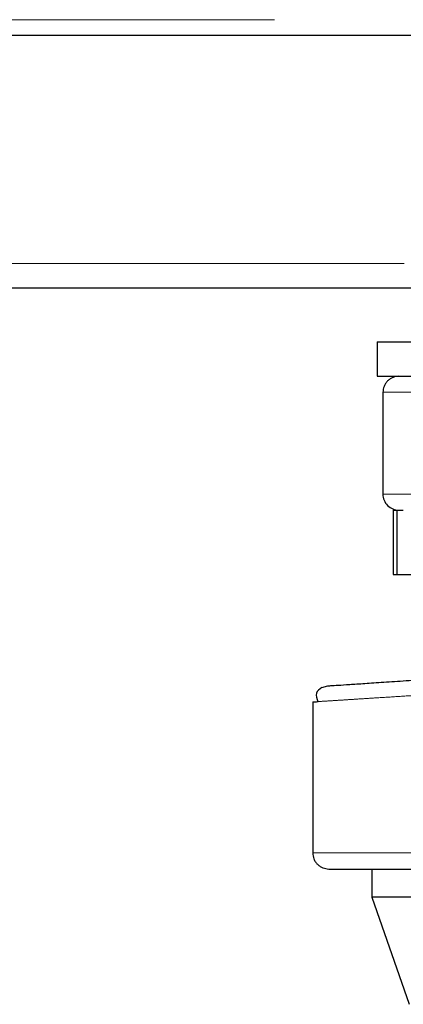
# Model space of a CAD drawing. Header units: millimetres. Extents: x 19 to 257, y 78 to 173.
# Tile 51 of 76: x 190.71 to 191.96, y 77.81 to 81. Entities that reach past the tile are written whole.
import ezdxf

# ---------------------------------------------------------------- set-up
doc = ezdxf.new("R2010")
doc.units = ezdxf.units.MM
doc.linetypes.add('PHANTOM', pattern=[12.7, 6.35, -1.27, 1.27, -1.27, 1.27, -1.27])

msp = doc.modelspace()

# ---------------------------------------------------------------- linework, layer by layer
at = {"color": 8, "linetype": 'PHANTOM', "lineweight": 18}
for p, q in [((185.1903, 80.9984), (204.4503, 80.9984)), ((204.6603, 80.2084), (165.7903, 80.2084)), ((191.8913, 79.7913), (192.4787, 79.7913)), ((192.1368, 79.4616), (191.8913, 79.4616)), ((192.6703, 78.2992), (191.664, 78.2992))]:
    msp.add_line(p, q, dxfattribs=at)
at = {"color": 7, "linetype": 'Continuous', "lineweight": 25}
for p, q in [((185.1795, 80.9484), (204.4612, 80.9484)), ((192.3394, 80.1284), (170.6813, 80.1284)), ((191.8722, 79.9549), (191.8722, 79.8434)), ((191.8722, 79.9549), (193.4685, 79.9549)), ((191.8722, 79.8434), (193.4685, 79.8434)), ((191.8913, 79.7913), (191.8913, 79.4616)), ((191.9243, 79.4096), (191.9243, 79.2014)), ((191.9243, 79.4096), (191.938, 79.4096)), ((191.938, 79.2014), (191.938, 79.4096)), ((191.938, 79.4096), (191.9574, 79.4096)), ((191.9243, 79.2014), (191.938, 79.2014)), ((191.938, 79.2014), (192.0519, 79.2014)), ((191.6938, 78.8354), (191.7126, 78.8403)), ((191.664, 78.7884), (191.664, 78.2992)), ((191.8549, 78.2471), (191.8549, 78.1558)), ((193.391, 78.1558), (191.8549, 78.1558)), ((191.8549, 78.1558), (191.9763, 77.8088))]:
    msp.add_line(p, q, dxfattribs=at)
msp.add_arc((191.9434, 79.4616), 0.0521, 179.9999, 270, dxfattribs=at)
for points, knots in [([(191.9434, 79.8434), (191.9368, 79.8427), (191.9267, 79.8416), (191.9146, 79.8351), (191.9063, 79.8284), (191.8996, 79.82), (191.8931, 79.8079), (191.892, 79.7979), (191.8913, 79.7913)], [0, 0, 0, 0, 0.239453, 0.368349, 0.499977, 0.631615, 0.760525, 1, 1, 1, 1]), ([(191.7126, 78.8403), (191.7139, 78.8404), (191.7165, 78.8406), (191.7376, 78.842), (191.771, 78.8442), (191.8175, 78.8473), (191.8759, 78.8512), (191.9457, 78.8559), (192.0257, 78.8613), (192.1148, 78.8673), (192.2119, 78.8738), (192.3154, 78.8807), (192.4238, 78.888), (192.4987, 78.893), (192.5362, 78.8955)], [0, 0, 0, 0, 0.083258, 0.166489, 0.249769, 0.333056, 0.41633, 0.499666, 0.583013, 0.666351, 0.749751, 0.833164, 0.916555, 1, 1, 1, 1]), ([(191.6938, 78.8354), (191.6861, 78.8297), (191.6706, 78.8183), (191.6769, 78.7991), (191.6801, 78.7894)], [0, 0, 0, 0, 0.496204, 1, 1, 1, 1]), ([(191.664, 78.7884), (191.6648, 78.7884), (191.666, 78.7885), (191.6776, 78.7892), (191.6815, 78.7895)], [0, 0, 0, 0, 0.670656, 1, 1, 1, 1]), ([(191.664, 78.2992), (191.6647, 78.2926), (191.6658, 78.2825), (191.6723, 78.2704), (191.679, 78.2621), (191.6873, 78.2554), (191.6994, 78.2489), (191.7095, 78.2478), (191.7161, 78.2471)], [0, 0, 0, 0, 0.239444, 0.368352, 0.499998, 0.631659, 0.760553, 1, 1, 1, 1]), ([(191.7161, 78.2471), (191.7175, 78.2471), (191.7203, 78.2471), (191.7431, 78.2471), (191.7784, 78.2471), (191.8259, 78.2471), (191.8834, 78.2471), (191.949, 78.2471), (192.0204, 78.2471), (192.1031, 78.2471), (192.1966, 78.2471), (192.2996, 78.2471), (192.3992, 78.2471), (192.4942, 78.2471), (192.5838, 78.2471), (192.6421, 78.2471), (192.6703, 78.2471)], [0, 0, 0, 0, 0.0794657, 0.1583168, 0.2359696, 0.3118903, 0.3856177, 0.4567743, 0.5250754, 0.5903178, 0.6719854, 0.748283, 0.8192985, 0.8832372, 0.9434908, 1, 1, 1, 1])]:
    msp.add_open_spline(points, degree=3, knots=knots, dxfattribs=at)
at = {"color": 8, "linetype": 'PHANTOM', "lineweight": 18}
msp.add_open_spline([(191.6815, 78.7895), (191.6848, 78.7897), (191.6945, 78.7903), (191.7227, 78.7921), (191.7612, 78.7945), (191.8034, 78.7972), (191.8533, 78.8004), (191.909, 78.8039), (191.9701, 78.8078), (192.0363, 78.812), (192.1103, 78.8167), (192.1886, 78.8217), (192.2713, 78.827), (192.3538, 78.8322), (192.4416, 78.8378), (192.501, 78.8416), (192.5325, 78.8436)], degree=3, knots=[0, 0, 0, 0, 0.04866, 0.144301, 0.213641, 0.284262, 0.356165, 0.42935, 0.496645, 0.566614, 0.639265, 0.714593, 0.783455, 0.857281, 0.924024, 1, 1, 1, 1], dxfattribs=at)

doc.saveas('drawing.dxf')
